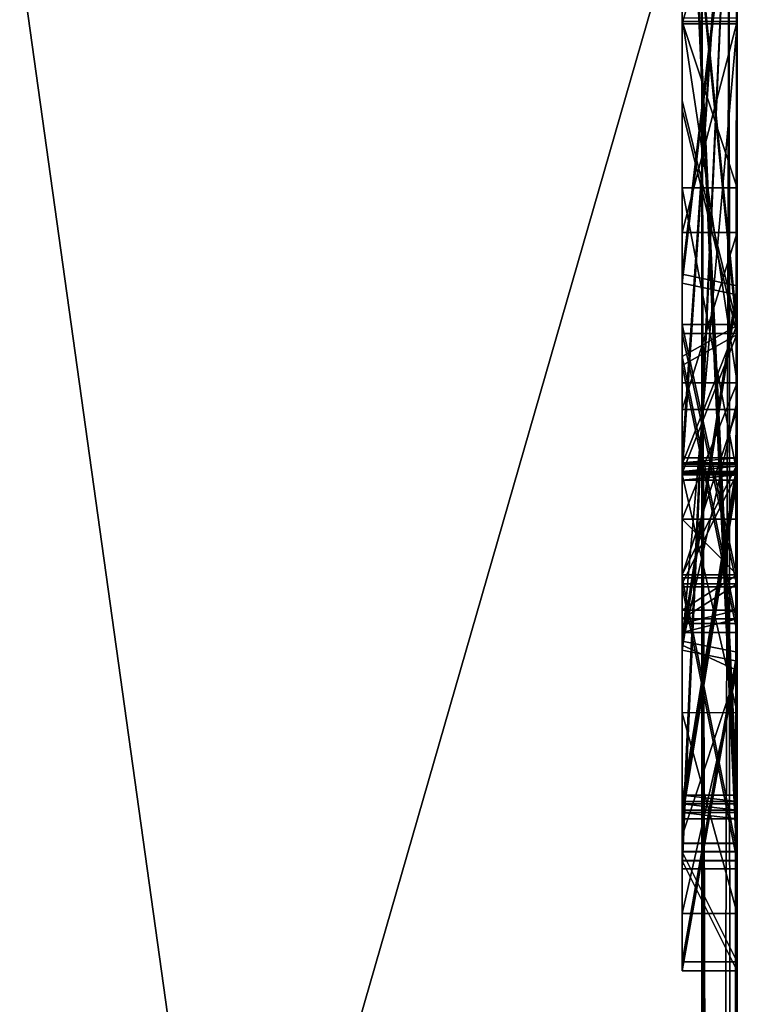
# Model space of a CAD drawing. Header units: millimetres. Extents: x -178 to 178, y -26 to 186.
# Tile 79 of 88: x 173.348 to 174, y 1.768 to 2.662. Entities that reach past the tile are written whole.
import ezdxf

# ---------------------------------------------------------------- set-up
doc = ezdxf.new("R2010")
doc.units = ezdxf.units.MM
doc.header["$LTSCALE"] = 52.148148
for name, color, linetype in [('878', 7, 'CONTINUOUS'), ('879', 7, 'CONTINUOUS'), ('892', 7, 'CONTINUOUS'), ('894', 7, 'CONTINUOUS'), ('896', 7, 'CONTINUOUS'), ('900', 7, 'CONTINUOUS'), ('901', 7, 'CONTINUOUS'), ('902', 7, 'CONTINUOUS'), ('903', 7, 'CONTINUOUS'), ('904', 7, 'CONTINUOUS'), ('905', 7, 'CONTINUOUS'), ('906', 7, 'CONTINUOUS'), ('907', 7, 'CONTINUOUS'), ('908', 7, 'CONTINUOUS'), ('909', 7, 'CONTINUOUS'), ('910', 7, 'CONTINUOUS'), ('911', 7, 'CONTINUOUS'), ('912', 7, 'CONTINUOUS'), ('913', 7, 'CONTINUOUS'), ('914', 7, 'CONTINUOUS'), ('915', 7, 'CONTINUOUS'), ('916', 7, 'CONTINUOUS'), ('917', 7, 'CONTINUOUS'), ('918', 7, 'CONTINUOUS'), ('920', 7, 'CONTINUOUS'), ('921', 7, 'CONTINUOUS'), ('922', 7, 'CONTINUOUS'), ('923', 7, 'CONTINUOUS'), ('924', 7, 'CONTINUOUS'), ('925', 7, 'CONTINUOUS'), ('926', 7, 'CONTINUOUS'), ('928', 7, 'CONTINUOUS'), ('929', 7, 'CONTINUOUS'), ('930', 7, 'CONTINUOUS'), ('931', 7, 'CONTINUOUS'), ('935', 7, 'CONTINUOUS'), ('936', 7, 'CONTINUOUS'), ('937', 7, 'CONTINUOUS'), ('938', 7, 'CONTINUOUS'), ('942', 7, 'CONTINUOUS'), ('943', 7, 'CONTINUOUS'), ('944', 7, 'CONTINUOUS'), ('945', 7, 'CONTINUOUS'), ('949', 7, 'CONTINUOUS'), ('950', 7, 'CONTINUOUS'), ('951', 7, 'CONTINUOUS'), ('952', 7, 'CONTINUOUS'), ('957', 7, 'CONTINUOUS'), ('959', 7, 'CONTINUOUS'), ('960', 7, 'CONTINUOUS'), ('961', 7, 'CONTINUOUS'), ('962', 7, 'CONTINUOUS'), ('963', 7, 'CONTINUOUS'), ('964', 7, 'CONTINUOUS'), ('966', 7, 'CONTINUOUS'), ('968', 7, 'CONTINUOUS'), ('969', 7, 'CONTINUOUS'), ('970', 7, 'CONTINUOUS'), ('971', 7, 'CONTINUOUS'), ('972', 7, 'CONTINUOUS'), ('973', 7, 'CONTINUOUS')]:
    doc.layers.add(name, color=color, linetype=linetype)

msp = doc.modelspace()

# ---------------------------------------------------------------- linework, layer by layer
at = {"layer": '878', "linetype": 'Continuous'}
for points in [[(173.99481, -1.57332, -19.63872), (173.99963, 3, -19.77523), (173.99267, 2.84012, -19.62661), (173.99481, -1.57332, -19.63872)], [(173.99481, -1.57332, -19.63872), (174, -1.41951, -19.80038), (173.99963, 3, -19.77523), (173.99481, -1.57332, -19.63872)], [(174, -1.41951, -19.80038), (173.99991, 3, -19.79678), (173.99963, 3, -19.77523), (174, -1.41951, -19.80038)], [(174, -1.41951, -19.80038), (174, 3, -19.81834), (173.99991, 3, -19.79678), (174, -1.41951, -19.80038)], [(173.9793, -1.72608, -19.4781), (173.99267, 2.84012, -19.62661), (173.96779, 2.78208, -19.41745), (173.9793, -1.72608, -19.4781)], [(173.9793, -1.72608, -19.4781), (173.99481, -1.57332, -19.63872), (173.99267, 2.84012, -19.62661), (173.9793, -1.72608, -19.4781)], [(173.12015, -1.71178, -17.89525), (173.96779, -1.71789, -19.39916), (173.33843, 2.78733, -18.12336), (173.12015, -1.71178, -17.89525)], [(173.96779, -1.71789, -19.39916), (173.96779, 2.78208, -19.41745), (173.33843, 2.78733, -18.12336), (173.96779, -1.71789, -19.39916)], [(173.9793, -1.72608, -19.4781), (173.96779, 2.78208, -19.41745), (173.9739, -1.72002, -19.43887), (173.9793, -1.72608, -19.4781)], [(173.9739, -1.72002, -19.43887), (173.96779, 2.78208, -19.41745), (173.96779, -1.71789, -19.39916), (173.9739, -1.72002, -19.43887)]]:
    msp.add_3dface(points, dxfattribs=at)
at = {"layer": '879', "linetype": 'Continuous'}
for points in [[(174, -1.41951, -19.80038), (174, -2.7215, -340.29774), (174, 3, -19.81834), (174, -1.41951, -19.80038)], [(174, 3, -120.2807), (174, -2.7215, -340.29774), (174, -2.5736, -339.9448), (174, 3, -120.2807)], [(174, -2.7215, -340.29774), (174, 3, -120.2807), (174, 2.84649, -120.28008), (174, -2.7215, -340.29774)], [(174, 3, -19.81834), (174, -2.7215, -340.29774), (174, 1.95797, -99.19937), (174, 3, -19.81834)], [(174, 2.98048, -339.8209), (174, 3, -120.2807), (174, -2.21948, -339.79977), (174, 2.98048, -339.8209)], [(174, -2.21948, -339.79977), (174, 3, -120.2807), (174, -2.5736, -339.9448), (174, -2.21948, -339.79977)], [(174, 3, -118.28069), (174, 2.85462, -118.2801), (174, 2.14735, -118.85415), (174, 3, -118.28069)], [(174, 2.87764, -120.01097), (174, 3, -118.28069), (174, 2.37655, -119.96475), (174, 2.87764, -120.01097)], [(174, 2.37655, -119.96475), (174, 3, -118.28069), (174, 2.10589, -119.59257), (174, 2.37655, -119.96475)], [(174, 2.10589, -119.59257), (174, 3, -118.28069), (174, 2.11804, -119.49202), (174, 2.10589, -119.59257)], [(174, 2.11804, -119.49202), (174, 3, -118.28069), (174, 2.14996, -119.39623), (174, 2.11804, -119.49202)], [(174, 2.14996, -119.39623), (174, 3, -118.28069), (174, 2.25055, -119.20657), (174, 2.14996, -119.39623)], [(174, 2.25055, -119.20657), (174, 3, -118.28069), (174, 2.37748, -119.01374), (174, 2.25055, -119.20657)], [(174, 2.37748, -119.01374), (174, 3, -118.28069), (174, 2.14735, -118.85415), (174, 2.37748, -119.01374)], [(174, 3, -116.00191), (174, 1.89094, -115.69804), (174, 2.15548, -116.85417), (174, 3, -116.00191)], [(174, 2.88576, -118.01099), (174, 3, -116.00191), (174, 2.38468, -117.96476), (174, 2.88576, -118.01099)], [(174, 2.38468, -117.96476), (174, 3, -116.00191), (174, 2.11402, -117.59259), (174, 2.38468, -117.96476)], [(174, 2.11402, -117.59259), (174, 3, -116.00191), (174, 2.12617, -117.49204), (174, 2.11402, -117.59259)], [(174, 2.12617, -117.49204), (174, 3, -116.00191), (174, 2.15808, -117.39625), (174, 2.12617, -117.49204)], [(174, 2.15808, -117.39625), (174, 3, -116.00191), (174, 2.3856, -117.01376), (174, 2.15808, -117.39625)], [(174, 2.3856, -117.01376), (174, 3, -116.00191), (174, 2.15548, -116.85417), (174, 2.3856, -117.01376)], [(174, 3, -115.22853), (174, 3, -114.28721), (174, 1.8911, -115.65957), (174, 3, -115.22853)], [(174, 3, -114.28721), (174, 1.89848, -113.84348), (174, 1.8911, -115.65957), (174, 3, -114.28721)], [(174, 3, -113.51682), (174, 3, -112.15151), (174, 1.89863, -113.80502), (174, 3, -113.51682)], [(174, 3, -112.15151), (174, 1.90657, -111.85191), (174, 1.89863, -113.80502), (174, 3, -112.15151)], [(174, 3, -111.38848), (174, 3, -110.43479), (174, 1.90672, -111.81345), (174, 3, -111.38848)], [(174, 3, -110.43479), (174, 1.9141, -109.99736), (174, 1.90672, -111.81345), (174, 3, -110.43479)], [(174, 2.65887, -107.58691), (174, 3, -109.67478), (174, 2.83374, -107.56507), (174, 2.65887, -107.58691)], [(174, 3, -109.67478), (174, 2.65887, -107.58691), (174, 1.91426, -109.9589), (174, 3, -109.67478)], [(174, 3, -107.17913), (174, 3, -103.31903), (174, 2.66082, -106.07128), (174, 3, -107.17913)], [(174, 2.97973, -107.19525), (174, 3, -107.17913), (174, 2.33268, -107.17863), (174, 2.97973, -107.19525)], [(174, 2.33268, -107.17863), (174, 3, -107.17913), (174, 2.20876, -106.98949), (174, 2.33268, -107.17863)], [(174, 2.20876, -106.98949), (174, 3, -107.17913), (174, 2.66082, -106.07128), (174, 2.20876, -106.98949)], [(174, 2.24425, -104.46981), (174, 3, -103.31903), (174, 2.24894, -103.31597), (174, 2.24425, -104.46981)], [(174, 3, -103.31903), (174, 2.24425, -104.46981), (174, 2.50981, -105.81705), (174, 3, -103.31903)], [(174, 2.66082, -106.07128), (174, 3, -103.31903), (174, 2.50981, -105.81705), (174, 2.66082, -106.07128)], [(174, 3, -103.04979), (174, 3, -101.39593), (174, 1.94234, -103.0455), (174, 3, -103.04979)], [(174, 2.25206, -102.54675), (174, 3, -101.39593), (174, 2.25675, -101.39291), (174, 2.25206, -102.54675)], [(174, 3, -101.39593), (174, 2.25206, -102.54675), (174, 1.94234, -103.0455), (174, 3, -101.39593)], [(174, 3, -101.1267), (174, 3, -99.47284), (174, 1.95015, -101.12243), (174, 3, -101.1267)], [(174, 2.25987, -100.62369), (174, 3, -99.47284), (174, 2.26456, -99.46985), (174, 2.25987, -100.62369)], [(174, 3, -99.47284), (174, 2.25987, -100.62369), (174, 1.95015, -101.12243), (174, 3, -99.47284)], [(174, 3, -99.20361), (174, 3, -19.81834), (174, 1.95797, -99.19937), (174, 3, -99.20361)], [(174, 2.66417, -107.31769), (174, 2.97973, -107.19525), (174, 2.33268, -107.17863), (174, 2.66417, -107.31769)], [(174, 2.85462, -118.2801), (174, 2.42062, -118.25624), (174, 2.14735, -118.85415), (174, 2.85462, -118.2801)], [(174, 2.41249, -120.25623), (174, -2.7215, -340.29774), (174, 2.84649, -120.28008), (174, 2.41249, -120.25623)], [(174, 2.15815, -106.72789), (174, 2.20876, -106.98949), (174, 2.66082, -106.07128), (174, 2.15815, -106.72789)], [(174, 2.30827, -106.34736), (174, 2.15815, -106.72789), (174, 2.66082, -106.07128), (174, 2.30827, -106.34736)], [(174, 2.46913, -106.19644), (174, 2.30827, -106.34736), (174, 2.66082, -106.07128), (174, 2.46913, -106.19644)], [(174, 2.65887, -107.58691), (174, 2.31646, -107.50609), (174, 1.91426, -109.9589), (174, 2.65887, -107.58691)], [(174, 2.50981, -105.81705), (174, 2.24425, -104.46981), (174, 2.24964, -105.97953), (174, 2.50981, -105.81705)], [(174, 2.42062, -118.25624), (174, 2.08797, -118.14734), (174, 1.89814, -119.18556), (174, 2.42062, -118.25624)], [(174, 2.14735, -118.85415), (174, 2.42062, -118.25624), (174, 1.89814, -119.18556), (174, 2.14735, -118.85415)], [(174, 2.07984, -120.14733), (174, -2.7215, -340.29774), (174, 2.41249, -120.25623), (174, 2.07984, -120.14733)], [(174, 2.25867, -117.20659), (174, 2.15808, -117.39625), (174, 2.3856, -117.01376), (174, 2.25867, -117.20659)], [(174, 2.31646, -107.50609), (174, 2.07131, -107.31548), (174, 1.91426, -109.9589), (174, 2.31646, -107.50609)], [(174, 2.25987, -100.62369), (174, 1.95218, -100.62244), (174, 1.95015, -101.12243), (174, 2.25987, -100.62369)], [(174, 2.25206, -102.54675), (174, 1.94437, -102.5455), (174, 1.94234, -103.0455), (174, 2.25206, -102.54675)], [(174, 2.24964, -105.97953), (174, 2.24425, -104.46981), (174, 2.03303, -106.18705), (174, 2.24964, -105.97953)], [(174, 2.24425, -104.46981), (174, 1.93656, -104.46856), (174, 1.85046, -106.72664), (174, 2.24425, -104.46981)], [(174, 2.03303, -106.18705), (174, 2.24425, -104.46981), (174, 1.85046, -106.72664), (174, 2.03303, -106.18705)], [(174, 2.15548, -116.85417), (174, 1.89094, -115.69804), (174, 1.90626, -117.18558), (174, 2.15548, -116.85417)], [(174, 2.08797, -118.14734), (174, 1.80639, -117.57631), (174, 1.79826, -119.5763), (174, 2.08797, -118.14734)], [(174, 1.89814, -119.18556), (174, 2.08797, -118.14734), (174, 1.79826, -119.5763), (174, 1.89814, -119.18556)], [(174, 1.79826, -119.5763), (174, -2.7215, -340.29774), (174, 2.07984, -120.14733), (174, 1.79826, -119.5763)], [(174, 2.07131, -107.31548), (174, 1.85046, -106.72664), (174, 1.91426, -109.9589), (174, 2.07131, -107.31548)], [(174, 1.95797, -99.19937), (174, -2.7215, -340.29774), (174, 1.95218, -100.62244), (174, 1.95797, -99.19937)], [(174, 1.95218, -100.62244), (174, -2.7215, -340.29774), (174, 1.95015, -101.12243), (174, 1.95218, -100.62244)], [(174, 1.95015, -101.12243), (174, -2.7215, -340.29774), (174, 1.85046, -106.72664), (174, 1.95015, -101.12243)], [(174, 1.94437, -102.5455), (174, 1.95015, -101.12243), (174, 1.85046, -106.72664), (174, 1.94437, -102.5455)], [(174, 1.94234, -103.0455), (174, 1.94437, -102.5455), (174, 1.85046, -106.72664), (174, 1.94234, -103.0455)], [(174, 1.93656, -104.46856), (174, 1.94234, -103.0455), (174, 1.85046, -106.72664), (174, 1.93656, -104.46856)], [(174, 1.85046, -106.72664), (174, -2.7215, -340.29774), (174, 1.91426, -109.9589), (174, 1.85046, -106.72664)], [(174, 1.91426, -109.9589), (174, -2.7215, -340.29774), (174, 1.9141, -109.99736), (174, 1.91426, -109.9589)], [(174, 1.9141, -109.99736), (174, -2.7215, -340.29774), (174, 1.90672, -111.81345), (174, 1.9141, -109.99736)], [(174, 1.90672, -111.81345), (174, -2.7215, -340.29774), (174, 1.90657, -111.85191), (174, 1.90672, -111.81345)], [(174, 1.90657, -111.85191), (174, -2.7215, -340.29774), (174, 1.80639, -117.57631), (174, 1.90657, -111.85191)], [(174, 1.89863, -113.80502), (174, 1.90657, -111.85191), (174, 1.80639, -117.57631), (174, 1.89863, -113.80502)], [(174, 1.90626, -117.18558), (174, 1.89094, -115.69804), (174, 1.80639, -117.57631), (174, 1.90626, -117.18558)], [(174, 1.89848, -113.84348), (174, 1.89863, -113.80502), (174, 1.80639, -117.57631), (174, 1.89848, -113.84348)], [(174, 1.8911, -115.65957), (174, 1.89848, -113.84348), (174, 1.80639, -117.57631), (174, 1.8911, -115.65957)], [(174, 1.89094, -115.69804), (174, 1.8911, -115.65957), (174, 1.80639, -117.57631), (174, 1.89094, -115.69804)], [(174, 1.80639, -117.57631), (174, -2.7215, -340.29774), (174, 1.79826, -119.5763), (174, 1.80639, -117.57631)]]:
    msp.add_3dface(points, dxfattribs=at)
at = {"layer": '892', "linetype": 'Continuous'}
for points in [[(172.5, 2.94392, -348.82082), (172.5, -2.25604, -348.7997), (174, 2.94392, -348.82082), (172.5, 2.94392, -348.82082)], [(172.5, -2.25604, -348.7997), (174, -2.25604, -348.7997), (174, 2.94392, -348.82082), (172.5, -2.25604, -348.7997)]]:
    msp.add_3dface(points, dxfattribs=at)
at = {"layer": '894', "linetype": 'Continuous'}
for points in [[(174, 2.94392, -348.82082), (174, -2.25604, -348.7997), (174, 2.9297, -352.32079), (174, 2.94392, -348.82082)], [(174, -2.25604, -348.7997), (174, -2.27026, -352.29967), (174, 2.9297, -352.32079), (174, -2.25604, -348.7997)]]:
    msp.add_3dface(points, dxfattribs=at)
at = {"layer": '896', "linetype": 'Continuous'}
for points in [[(174, -2.27026, -352.29967), (172.5, -2.27026, -352.29967), (172.5, 2.9297, -352.32079), (174, -2.27026, -352.29967)], [(174, -2.27026, -352.29967), (172.5, 2.9297, -352.32079), (174, 2.9297, -352.32079), (174, -2.27026, -352.29967)]]:
    msp.add_3dface(points, dxfattribs=at)
at = {"layer": '900', "linetype": 'Continuous'}
for points in [[(174, 2.98048, -339.8209), (174, -2.21948, -339.79977), (172.5, 2.98048, -339.8209), (174, 2.98048, -339.8209)], [(172.5, 2.98048, -339.8209), (174, -2.21948, -339.79977), (172.5, -2.21948, -339.79977), (172.5, 2.98048, -339.8209)]]:
    msp.add_3dface(points, dxfattribs=at)
at = {"layer": '901', "linetype": 'Continuous'}
for points in [[(173.95, 3, -99.20361), (174, 3, -99.20361), (174, 1.95797, -99.19937), (173.95, 3, -99.20361)], [(173.95, 3, -99.20361), (174, 1.95797, -99.19937), (173.95, 1.95797, -99.19937), (173.95, 3, -99.20361)]]:
    msp.add_3dface(points, dxfattribs=at)
at = {"layer": '902', "linetype": 'Continuous'}
for points in [[(173.95, 3, -99.47284), (173.95, 3, -99.20361), (173.95, 2.26456, -99.46985), (173.95, 3, -99.47284)], [(173.95, 3, -99.20361), (173.95, 1.95797, -99.19937), (173.95, 2.26456, -99.46985), (173.95, 3, -99.20361)], [(173.95, 2.26456, -99.46985), (173.95, 1.95797, -99.19937), (173.95, 1.95218, -100.62244), (173.95, 2.26456, -99.46985)], [(173.95, 2.25987, -100.62369), (173.95, 2.26456, -99.46985), (173.95, 1.95218, -100.62244), (173.95, 2.25987, -100.62369)]]:
    msp.add_3dface(points, dxfattribs=at)
at = {"layer": '903', "linetype": 'Continuous'}
for points in [[(174, 3, -99.47284), (173.95, 3, -99.47284), (173.95, 2.26456, -99.46985), (174, 3, -99.47284)], [(174, 2.26456, -99.46985), (174, 3, -99.47284), (173.95, 2.26456, -99.46985), (174, 2.26456, -99.46985)]]:
    msp.add_3dface(points, dxfattribs=at)
at = {"layer": '904', "linetype": 'Continuous'}
for points in [[(174, 2.25987, -100.62369), (174, 2.26456, -99.46985), (173.95, 2.25987, -100.62369), (174, 2.25987, -100.62369)], [(174, 2.26456, -99.46985), (173.95, 2.26456, -99.46985), (173.95, 2.25987, -100.62369), (174, 2.26456, -99.46985)]]:
    msp.add_3dface(points, dxfattribs=at)
at = {"layer": '905', "linetype": 'Continuous'}
for points in [[(174, 1.95218, -100.62244), (174, 2.25987, -100.62369), (173.95, 1.95218, -100.62244), (174, 1.95218, -100.62244)], [(174, 2.25987, -100.62369), (173.95, 2.25987, -100.62369), (173.95, 1.95218, -100.62244), (174, 2.25987, -100.62369)]]:
    msp.add_3dface(points, dxfattribs=at)
at = {"layer": '906', "linetype": 'Continuous'}
for points in [[(174, 1.95797, -99.19937), (174, 1.95218, -100.62244), (173.95, 1.95797, -99.19937), (174, 1.95797, -99.19937)], [(173.95, 1.95797, -99.19937), (174, 1.95218, -100.62244), (173.95, 1.95218, -100.62244), (173.95, 1.95797, -99.19937)]]:
    msp.add_3dface(points, dxfattribs=at)
at = {"layer": '907', "linetype": 'Continuous'}
for points in [[(173.95, 3, -101.1267), (174, 3, -101.1267), (174, 1.95015, -101.12243), (173.95, 3, -101.1267)], [(173.95, 3, -101.1267), (174, 1.95015, -101.12243), (173.95, 1.95015, -101.12243), (173.95, 3, -101.1267)]]:
    msp.add_3dface(points, dxfattribs=at)
at = {"layer": '908', "linetype": 'Continuous'}
for points in [[(173.95, 3, -101.39593), (173.95, 3, -101.1267), (173.95, 2.25675, -101.39291), (173.95, 3, -101.39593)], [(173.95, 3, -101.1267), (173.95, 1.95015, -101.12243), (173.95, 2.25675, -101.39291), (173.95, 3, -101.1267)], [(173.95, 2.25675, -101.39291), (173.95, 1.95015, -101.12243), (173.95, 1.94437, -102.5455), (173.95, 2.25675, -101.39291)], [(173.95, 2.25206, -102.54675), (173.95, 2.25675, -101.39291), (173.95, 1.94437, -102.5455), (173.95, 2.25206, -102.54675)]]:
    msp.add_3dface(points, dxfattribs=at)
at = {"layer": '909', "linetype": 'Continuous'}
for points in [[(174, 3, -101.39593), (173.95, 3, -101.39593), (173.95, 2.25675, -101.39291), (174, 3, -101.39593)], [(174, 2.25675, -101.39291), (174, 3, -101.39593), (173.95, 2.25675, -101.39291), (174, 2.25675, -101.39291)]]:
    msp.add_3dface(points, dxfattribs=at)
at = {"layer": '910', "linetype": 'Continuous'}
for points in [[(174, 2.25206, -102.54675), (174, 2.25675, -101.39291), (173.95, 2.25206, -102.54675), (174, 2.25206, -102.54675)], [(174, 2.25675, -101.39291), (173.95, 2.25675, -101.39291), (173.95, 2.25206, -102.54675), (174, 2.25675, -101.39291)]]:
    msp.add_3dface(points, dxfattribs=at)
at = {"layer": '911', "linetype": 'Continuous'}
for points in [[(174, 1.94437, -102.5455), (174, 2.25206, -102.54675), (173.95, 1.94437, -102.5455), (174, 1.94437, -102.5455)], [(174, 2.25206, -102.54675), (173.95, 2.25206, -102.54675), (173.95, 1.94437, -102.5455), (174, 2.25206, -102.54675)]]:
    msp.add_3dface(points, dxfattribs=at)
at = {"layer": '912', "linetype": 'Continuous'}
for points in [[(174, 1.95015, -101.12243), (174, 1.94437, -102.5455), (173.95, 1.95015, -101.12243), (174, 1.95015, -101.12243)], [(173.95, 1.95015, -101.12243), (174, 1.94437, -102.5455), (173.95, 1.94437, -102.5455), (173.95, 1.95015, -101.12243)]]:
    msp.add_3dface(points, dxfattribs=at)
at = {"layer": '913', "linetype": 'Continuous'}
for points in [[(173.95, 3, -103.04979), (174, 3, -103.04979), (174, 1.94234, -103.0455), (173.95, 3, -103.04979)], [(173.95, 3, -103.04979), (174, 1.94234, -103.0455), (173.95, 1.94234, -103.0455), (173.95, 3, -103.04979)]]:
    msp.add_3dface(points, dxfattribs=at)
at = {"layer": '914', "linetype": 'Continuous'}
for points in [[(173.95, 3, -103.31903), (173.95, 3, -103.04979), (173.95, 2.24894, -103.31597), (173.95, 3, -103.31903)], [(173.95, 3, -103.04979), (173.95, 1.94234, -103.0455), (173.95, 2.24894, -103.31597), (173.95, 3, -103.04979)], [(173.95, 2.24894, -103.31597), (173.95, 1.94234, -103.0455), (173.95, 1.93656, -104.46856), (173.95, 2.24894, -103.31597)], [(173.95, 2.24425, -104.46981), (173.95, 2.24894, -103.31597), (173.95, 1.93656, -104.46856), (173.95, 2.24425, -104.46981)]]:
    msp.add_3dface(points, dxfattribs=at)
at = {"layer": '915', "linetype": 'Continuous'}
for points in [[(174, 3, -103.31903), (173.95, 3, -103.31903), (173.95, 2.24894, -103.31597), (174, 3, -103.31903)], [(174, 2.24894, -103.31597), (174, 3, -103.31903), (173.95, 2.24894, -103.31597), (174, 2.24894, -103.31597)]]:
    msp.add_3dface(points, dxfattribs=at)
at = {"layer": '916', "linetype": 'Continuous'}
for points in [[(174, 2.24425, -104.46981), (174, 2.24894, -103.31597), (173.95, 2.24425, -104.46981), (174, 2.24425, -104.46981)], [(174, 2.24894, -103.31597), (173.95, 2.24894, -103.31597), (173.95, 2.24425, -104.46981), (174, 2.24894, -103.31597)]]:
    msp.add_3dface(points, dxfattribs=at)
at = {"layer": '917', "linetype": 'Continuous'}
for points in [[(174, 1.93656, -104.46856), (174, 2.24425, -104.46981), (173.95, 1.93656, -104.46856), (174, 1.93656, -104.46856)], [(174, 2.24425, -104.46981), (173.95, 2.24425, -104.46981), (173.95, 1.93656, -104.46856), (174, 2.24425, -104.46981)]]:
    msp.add_3dface(points, dxfattribs=at)
at = {"layer": '918', "linetype": 'Continuous'}
for points in [[(174, 1.94234, -103.0455), (174, 1.93656, -104.46856), (173.95, 1.94234, -103.0455), (174, 1.94234, -103.0455)], [(173.95, 1.94234, -103.0455), (174, 1.93656, -104.46856), (173.95, 1.93656, -104.46856), (173.95, 1.94234, -103.0455)]]:
    msp.add_3dface(points, dxfattribs=at)
at = {"layer": '920', "linetype": 'Continuous'}
for points in [[(173.95, 2.83374, -107.56507), (173.95, 3, -107.50324), (173.95, 2.65887, -107.58691), (173.95, 2.83374, -107.56507)], [(173.95, 2.65887, -107.58691), (173.95, 3, -107.50324), (173.95, 2.0941, -107.3393), (173.95, 2.65887, -107.58691)], [(173.95, 2.0941, -107.3393), (173.95, 3, -107.50324), (173.95, 2.66417, -107.31769), (173.95, 2.0941, -107.3393)], [(173.95, 2.3327, -107.17866), (173.95, 2.0941, -107.3393), (173.95, 2.66417, -107.31769), (173.95, 2.3327, -107.17866)], [(173.95, 2.24927, -105.9798), (173.95, 2.03266, -106.18753), (173.95, 2.66082, -106.07128), (173.95, 2.24927, -105.9798)], [(173.95, 2.66082, -106.07128), (173.95, 2.03266, -106.18753), (173.95, 2.46916, -106.19641), (173.95, 2.66082, -106.07128)], [(173.95, 2.50981, -105.81705), (173.95, 2.24927, -105.9798), (173.95, 2.66082, -106.07128), (173.95, 2.50981, -105.81705)], [(173.95, 2.03266, -106.18753), (173.95, 1.85046, -106.72664), (173.95, 2.46916, -106.19641), (173.95, 2.03266, -106.18753)], [(173.95, 2.46916, -106.19641), (173.95, 1.85046, -106.72664), (173.95, 2.30831, -106.34731), (173.95, 2.46916, -106.19641)], [(173.95, 1.92111, -107.08476), (173.95, 2.0941, -107.3393), (173.95, 2.3327, -107.17866), (173.95, 1.92111, -107.08476)], [(173.95, 2.20876, -106.9895), (173.95, 1.92111, -107.08476), (173.95, 2.3327, -107.17866), (173.95, 2.20876, -106.9895)], [(173.95, 2.30831, -106.34731), (173.95, 1.85046, -106.72664), (173.95, 2.15815, -106.72789), (173.95, 2.30831, -106.34731)], [(173.95, 2.15815, -106.72789), (173.95, 1.92111, -107.08476), (173.95, 2.20876, -106.9895), (173.95, 2.15815, -106.72789)], [(173.95, 1.85046, -106.72664), (173.95, 1.92111, -107.08476), (173.95, 2.15815, -106.72789), (173.95, 1.85046, -106.72664)]]:
    msp.add_3dface(points, dxfattribs=at)
at = {"layer": '921', "linetype": 'Continuous'}
for points in [[(174, 2.65887, -107.58691), (174, 2.83374, -107.56507), (173.95, 2.65887, -107.58691), (174, 2.65887, -107.58691)], [(174, 2.83374, -107.56507), (173.95, 2.83374, -107.56507), (173.95, 2.65887, -107.58691), (174, 2.83374, -107.56507)]]:
    msp.add_3dface(points, dxfattribs=at)
at = {"layer": '922', "linetype": 'Continuous'}
for points in [[(174, 2.31646, -107.50609), (174, 2.65887, -107.58691), (173.95, 2.0941, -107.3393), (174, 2.31646, -107.50609)], [(174, 2.65887, -107.58691), (173.95, 2.65887, -107.58691), (173.95, 2.0941, -107.3393), (174, 2.65887, -107.58691)], [(174, 2.07131, -107.31548), (174, 2.31646, -107.50609), (173.95, 2.0941, -107.3393), (174, 2.07131, -107.31548)], [(174, 2.07131, -107.31548), (173.95, 2.0941, -107.3393), (173.95, 1.92111, -107.08476), (174, 2.07131, -107.31548)], [(174, 1.85046, -106.72664), (174, 2.07131, -107.31548), (173.95, 1.85046, -106.72664), (174, 1.85046, -106.72664)], [(174, 2.07131, -107.31548), (173.95, 1.92111, -107.08476), (173.95, 1.85046, -106.72664), (174, 2.07131, -107.31548)]]:
    msp.add_3dface(points, dxfattribs=at)
at = {"layer": '923', "linetype": 'Continuous'}
for points in [[(174, 2.50981, -105.81705), (174, 2.24964, -105.97953), (173.95, 2.50981, -105.81705), (174, 2.50981, -105.81705)], [(174, 2.24964, -105.97953), (173.95, 2.24927, -105.9798), (173.95, 2.50981, -105.81705), (174, 2.24964, -105.97953)], [(174, 2.24964, -105.97953), (174, 2.03303, -106.18705), (173.95, 2.24927, -105.9798), (174, 2.24964, -105.97953)], [(174, 2.03303, -106.18705), (173.95, 2.03266, -106.18753), (173.95, 2.24927, -105.9798), (174, 2.03303, -106.18705)], [(174, 2.03303, -106.18705), (174, 1.85046, -106.72664), (173.95, 2.03266, -106.18753), (174, 2.03303, -106.18705)], [(174, 1.85046, -106.72664), (173.95, 1.85046, -106.72664), (173.95, 2.03266, -106.18753), (174, 1.85046, -106.72664)]]:
    msp.add_3dface(points, dxfattribs=at)
at = {"layer": '924', "linetype": 'Continuous'}
for points in [[(174, 2.66082, -106.07128), (174, 2.50981, -105.81705), (173.95, 2.66082, -106.07128), (174, 2.66082, -106.07128)], [(174, 2.50981, -105.81705), (173.95, 2.50981, -105.81705), (173.95, 2.66082, -106.07128), (174, 2.50981, -105.81705)]]:
    msp.add_3dface(points, dxfattribs=at)
at = {"layer": '925', "linetype": 'Continuous'}
for points in [[(174, 2.46913, -106.19644), (174, 2.66082, -106.07128), (173.95, 2.46916, -106.19641), (174, 2.46913, -106.19644)], [(174, 2.66082, -106.07128), (173.95, 2.66082, -106.07128), (173.95, 2.46916, -106.19641), (174, 2.66082, -106.07128)], [(174, 2.46913, -106.19644), (173.95, 2.46916, -106.19641), (173.95, 2.30831, -106.34731), (174, 2.46913, -106.19644)], [(174, 2.30827, -106.34736), (174, 2.46913, -106.19644), (173.95, 2.30831, -106.34731), (174, 2.30827, -106.34736)], [(174, 2.30827, -106.34736), (173.95, 2.30831, -106.34731), (173.95, 2.15815, -106.72789), (174, 2.30827, -106.34736)], [(174, 2.15815, -106.72789), (174, 2.30827, -106.34736), (173.95, 2.15815, -106.72789), (174, 2.15815, -106.72789)]]:
    msp.add_3dface(points, dxfattribs=at)
at = {"layer": '926', "linetype": 'Continuous'}
for points in [[(174, 2.66417, -107.31769), (174, 2.33268, -107.17863), (173.95, 2.66417, -107.31769), (174, 2.66417, -107.31769)], [(174, 2.33268, -107.17863), (173.95, 2.3327, -107.17866), (173.95, 2.66417, -107.31769), (174, 2.33268, -107.17863)], [(174, 2.33268, -107.17863), (173.95, 2.20876, -106.9895), (173.95, 2.3327, -107.17866), (174, 2.33268, -107.17863)], [(174, 2.33268, -107.17863), (174, 2.20876, -106.98949), (173.95, 2.20876, -106.9895), (174, 2.33268, -107.17863)], [(174, 2.20876, -106.98949), (174, 2.15815, -106.72789), (173.95, 2.20876, -106.9895), (174, 2.20876, -106.98949)], [(174, 2.15815, -106.72789), (173.95, 2.15815, -106.72789), (173.95, 2.20876, -106.9895), (174, 2.15815, -106.72789)]]:
    msp.add_3dface(points, dxfattribs=at)
at = {"layer": '928', "linetype": 'Continuous'}
for points in [[(173.95, 3, -109.67478), (174, 3, -109.67478), (174, 1.91426, -109.9589), (173.95, 3, -109.67478)], [(173.95, 3, -109.67478), (174, 1.91426, -109.9589), (173.95, 1.91426, -109.9589), (173.95, 3, -109.67478)]]:
    msp.add_3dface(points, dxfattribs=at)
at = {"layer": '929', "linetype": 'Continuous'}
for points in [[(173.95, 3, -110.43479), (173.95, 1.91426, -109.9589), (173.95, 1.9141, -109.99736), (173.95, 3, -110.43479)], [(173.95, 1.91426, -109.9589), (173.95, 3, -110.43479), (173.95, 2.71386, -110.02946), (173.95, 1.91426, -109.9589)], [(173.95, 3, -109.67478), (173.95, 1.91426, -109.9589), (173.95, 2.71386, -110.02946), (173.95, 3, -109.67478)]]:
    msp.add_3dface(points, dxfattribs=at)
at = {"layer": '930', "linetype": 'Continuous'}
for points in [[(174, 3, -110.43479), (173.95, 3, -110.43479), (173.95, 1.9141, -109.99736), (174, 3, -110.43479)], [(174, 1.9141, -109.99736), (174, 3, -110.43479), (173.95, 1.9141, -109.99736), (174, 1.9141, -109.99736)]]:
    msp.add_3dface(points, dxfattribs=at)
at = {"layer": '931', "linetype": 'Continuous'}
for points in [[(174, 1.91426, -109.9589), (174, 1.9141, -109.99736), (173.95, 1.9141, -109.99736), (174, 1.91426, -109.9589)], [(173.95, 1.91426, -109.9589), (174, 1.91426, -109.9589), (173.95, 1.9141, -109.99736), (173.95, 1.91426, -109.9589)]]:
    msp.add_3dface(points, dxfattribs=at)
at = {"layer": '935', "linetype": 'Continuous'}
for points in [[(173.95, 3, -111.38848), (174, 3, -111.38848), (174, 1.90672, -111.81345), (173.95, 3, -111.38848)], [(173.95, 3, -111.38848), (174, 1.90672, -111.81345), (173.95, 1.90672, -111.81345), (173.95, 3, -111.38848)]]:
    msp.add_3dface(points, dxfattribs=at)
at = {"layer": '936', "linetype": 'Continuous'}
for points in [[(173.95, 3, -112.15151), (173.95, 1.90672, -111.81345), (173.95, 1.90657, -111.85191), (173.95, 3, -112.15151)], [(173.95, 1.90672, -111.81345), (173.95, 3, -112.15151), (173.95, 2.72169, -111.79873), (173.95, 1.90672, -111.81345)], [(173.95, 3, -111.38848), (173.95, 1.90672, -111.81345), (173.95, 2.72169, -111.79873), (173.95, 3, -111.38848)]]:
    msp.add_3dface(points, dxfattribs=at)
at = {"layer": '937', "linetype": 'Continuous'}
for points in [[(174, 3, -112.15151), (173.95, 3, -112.15151), (173.95, 1.90657, -111.85191), (174, 3, -112.15151)], [(174, 1.90657, -111.85191), (174, 3, -112.15151), (173.95, 1.90657, -111.85191), (174, 1.90657, -111.85191)]]:
    msp.add_3dface(points, dxfattribs=at)
at = {"layer": '938', "linetype": 'Continuous'}
for points in [[(174, 1.90672, -111.81345), (174, 1.90657, -111.85191), (173.95, 1.90657, -111.85191), (174, 1.90672, -111.81345)], [(173.95, 1.90672, -111.81345), (174, 1.90672, -111.81345), (173.95, 1.90657, -111.85191), (173.95, 1.90672, -111.81345)]]:
    msp.add_3dface(points, dxfattribs=at)
at = {"layer": '942', "linetype": 'Continuous'}
for points in [[(173.95, 3, -113.51682), (174, 3, -113.51682), (174, 1.89863, -113.80502), (173.95, 3, -113.51682)], [(173.95, 3, -113.51682), (174, 1.89863, -113.80502), (173.95, 1.89863, -113.80502), (173.95, 3, -113.51682)]]:
    msp.add_3dface(points, dxfattribs=at)
at = {"layer": '943', "linetype": 'Continuous'}
for points in [[(173.95, 3, -114.28721), (173.95, 1.89863, -113.80502), (173.95, 1.89848, -113.84348), (173.95, 3, -114.28721)], [(173.95, 1.89863, -113.80502), (173.95, 3, -114.28721), (173.95, 2.69823, -113.87558), (173.95, 1.89863, -113.80502)], [(173.95, 3, -113.51682), (173.95, 1.89863, -113.80502), (173.95, 2.69823, -113.87558), (173.95, 3, -113.51682)]]:
    msp.add_3dface(points, dxfattribs=at)
at = {"layer": '944', "linetype": 'Continuous'}
for points in [[(174, 3, -114.28721), (173.95, 3, -114.28721), (173.95, 1.89848, -113.84348), (174, 3, -114.28721)], [(174, 1.89848, -113.84348), (174, 3, -114.28721), (173.95, 1.89848, -113.84348), (174, 1.89848, -113.84348)]]:
    msp.add_3dface(points, dxfattribs=at)
at = {"layer": '945', "linetype": 'Continuous'}
for points in [[(174, 1.89863, -113.80502), (174, 1.89848, -113.84348), (173.95, 1.89848, -113.84348), (174, 1.89863, -113.80502)], [(173.95, 1.89863, -113.80502), (174, 1.89863, -113.80502), (173.95, 1.89848, -113.84348), (173.95, 1.89863, -113.80502)]]:
    msp.add_3dface(points, dxfattribs=at)
at = {"layer": '949', "linetype": 'Continuous'}
for points in [[(173.95, 3, -115.22853), (174, 3, -115.22853), (174, 1.8911, -115.65957), (173.95, 3, -115.22853)], [(173.95, 3, -115.22853), (174, 1.8911, -115.65957), (173.95, 1.8911, -115.65957), (173.95, 3, -115.22853)]]:
    msp.add_3dface(points, dxfattribs=at)
at = {"layer": '950', "linetype": 'Continuous'}
for points in [[(173.95, 3, -116.00191), (173.95, 1.8911, -115.65957), (173.95, 1.89094, -115.69804), (173.95, 3, -116.00191)], [(173.95, 1.8911, -115.65957), (173.95, 3, -116.00191), (173.95, 2.70607, -115.64486), (173.95, 1.8911, -115.65957)], [(173.95, 3, -115.22853), (173.95, 1.8911, -115.65957), (173.95, 2.70607, -115.64486), (173.95, 3, -115.22853)]]:
    msp.add_3dface(points, dxfattribs=at)
at = {"layer": '951', "linetype": 'Continuous'}
for points in [[(174, 3, -116.00191), (173.95, 3, -116.00191), (173.95, 1.89094, -115.69804), (174, 3, -116.00191)], [(174, 1.89094, -115.69804), (174, 3, -116.00191), (173.95, 1.89094, -115.69804), (174, 1.89094, -115.69804)]]:
    msp.add_3dface(points, dxfattribs=at)
at = {"layer": '952', "linetype": 'Continuous'}
for points in [[(174, 1.8911, -115.65957), (174, 1.89094, -115.69804), (173.95, 1.89094, -115.69804), (174, 1.8911, -115.65957)], [(173.95, 1.8911, -115.65957), (174, 1.8911, -115.65957), (173.95, 1.89094, -115.69804), (173.95, 1.8911, -115.65957)]]:
    msp.add_3dface(points, dxfattribs=at)
at = {"layer": '957', "linetype": 'Continuous'}
for points in [[(173.95, 3, -118.01145), (173.95, 2.88576, -118.01099), (173.95, 2.09786, -118.15367), (173.95, 3, -118.01145)], [(173.95, 2.85462, -118.2801), (173.95, 3, -118.01145), (173.95, 2.43124, -118.25767), (173.95, 2.85462, -118.2801)], [(173.95, 2.43124, -118.25767), (173.95, 3, -118.01145), (173.95, 2.09786, -118.15367), (173.95, 2.43124, -118.25767)], [(173.95, 2.09786, -118.15367), (173.95, 2.88576, -118.01099), (173.95, 2.58899, -118.00009), (173.95, 2.09786, -118.15367)], [(173.95, 2.35655, -117.95393), (173.95, 2.09786, -118.15367), (173.95, 2.58899, -118.00009), (173.95, 2.35655, -117.95393)], [(173.95, 2.15548, -116.85417), (173.95, 1.90653, -117.18507), (173.95, 2.3856, -117.01376), (173.95, 2.15548, -116.85417)], [(173.95, 2.3856, -117.01376), (173.95, 1.90653, -117.18507), (173.95, 2.25867, -117.20659), (173.95, 2.3856, -117.01376)], [(173.95, 2.11402, -117.59259), (173.95, 2.09786, -118.15367), (173.95, 2.35655, -117.95393), (173.95, 2.11402, -117.59259)], [(173.95, 1.90653, -117.18507), (173.95, 1.80639, -117.57631), (173.95, 2.25867, -117.20659), (173.95, 1.90653, -117.18507)], [(173.95, 2.25867, -117.20659), (173.95, 1.80639, -117.57631), (173.95, 2.15808, -117.39625), (173.95, 2.25867, -117.20659)], [(173.95, 2.15808, -117.39625), (173.95, 1.80639, -117.57631), (173.95, 2.12617, -117.49204), (173.95, 2.15808, -117.39625)], [(173.95, 2.12617, -117.49204), (173.95, 1.80639, -117.57631), (173.95, 2.11402, -117.59259), (173.95, 2.12617, -117.49204)], [(173.95, 1.80639, -117.57631), (173.95, 2.09786, -118.15367), (173.95, 2.11402, -117.59259), (173.95, 1.80639, -117.57631)]]:
    msp.add_3dface(points, dxfattribs=at)
at = {"layer": '959', "linetype": 'Continuous'}
for points in [[(174, 2.42062, -118.25624), (174, 2.85462, -118.2801), (173.95, 2.43124, -118.25767), (174, 2.42062, -118.25624)], [(174, 2.85462, -118.2801), (173.95, 2.85462, -118.2801), (173.95, 2.43124, -118.25767), (174, 2.85462, -118.2801)], [(174, 2.42062, -118.25624), (173.95, 2.43124, -118.25767), (173.95, 2.09786, -118.15367), (174, 2.42062, -118.25624)], [(174, 2.08797, -118.14734), (174, 2.42062, -118.25624), (173.95, 2.09786, -118.15367), (174, 2.08797, -118.14734)], [(174, 2.08797, -118.14734), (173.95, 2.09786, -118.15367), (173.95, 1.80639, -117.57631), (174, 2.08797, -118.14734)], [(174, 1.80639, -117.57631), (174, 2.08797, -118.14734), (173.95, 1.80639, -117.57631), (174, 1.80639, -117.57631)]]:
    msp.add_3dface(points, dxfattribs=at)
at = {"layer": '960', "linetype": 'Continuous'}
for points in [[(174, 2.15548, -116.85417), (174, 1.90626, -117.18558), (173.95, 2.15548, -116.85417), (174, 2.15548, -116.85417)], [(174, 1.90626, -117.18558), (173.95, 1.90653, -117.18507), (173.95, 2.15548, -116.85417), (174, 1.90626, -117.18558)], [(174, 1.90626, -117.18558), (174, 1.80639, -117.57631), (173.95, 1.90653, -117.18507), (174, 1.90626, -117.18558)], [(174, 1.80639, -117.57631), (173.95, 1.80639, -117.57631), (173.95, 1.90653, -117.18507), (174, 1.80639, -117.57631)]]:
    msp.add_3dface(points, dxfattribs=at)
at = {"layer": '961', "linetype": 'Continuous'}
for points in [[(174, 2.3856, -117.01376), (174, 2.15548, -116.85417), (173.95, 2.3856, -117.01376), (174, 2.3856, -117.01376)], [(174, 2.15548, -116.85417), (173.95, 2.15548, -116.85417), (173.95, 2.3856, -117.01376), (174, 2.15548, -116.85417)]]:
    msp.add_3dface(points, dxfattribs=at)
at = {"layer": '962', "linetype": 'Continuous'}
for points in [[(174, 2.25867, -117.20659), (174, 2.3856, -117.01376), (173.95, 2.25867, -117.20659), (174, 2.25867, -117.20659)], [(174, 2.3856, -117.01376), (173.95, 2.3856, -117.01376), (173.95, 2.25867, -117.20659), (174, 2.3856, -117.01376)], [(174, 2.15808, -117.39625), (174, 2.25867, -117.20659), (173.95, 2.15808, -117.39625), (174, 2.15808, -117.39625)], [(174, 2.25867, -117.20659), (173.95, 2.25867, -117.20659), (173.95, 2.15808, -117.39625), (174, 2.25867, -117.20659)]]:
    msp.add_3dface(points, dxfattribs=at)
at = {"layer": '963', "linetype": 'Continuous'}
for points in [[(174, 2.12617, -117.49204), (174, 2.15808, -117.39625), (173.95, 2.12617, -117.49204), (174, 2.12617, -117.49204)], [(174, 2.15808, -117.39625), (173.95, 2.15808, -117.39625), (173.95, 2.12617, -117.49204), (174, 2.15808, -117.39625)], [(174, 2.11402, -117.59259), (174, 2.12617, -117.49204), (173.95, 2.11402, -117.59259), (174, 2.11402, -117.59259)], [(174, 2.12617, -117.49204), (173.95, 2.12617, -117.49204), (173.95, 2.11402, -117.59259), (174, 2.12617, -117.49204)]]:
    msp.add_3dface(points, dxfattribs=at)
at = {"layer": '964', "linetype": 'Continuous'}
for points in [[(174, 2.88576, -118.01099), (174, 2.38468, -117.96476), (173.95, 2.88576, -118.01099), (174, 2.88576, -118.01099)], [(173.95, 2.88576, -118.01099), (174, 2.38468, -117.96476), (173.95, 2.58899, -118.00009), (173.95, 2.88576, -118.01099)], [(174, 2.38468, -117.96476), (173.95, 2.35655, -117.95393), (173.95, 2.58899, -118.00009), (174, 2.38468, -117.96476)], [(174, 2.38468, -117.96476), (174, 2.11402, -117.59259), (173.95, 2.35655, -117.95393), (174, 2.38468, -117.96476)], [(174, 2.11402, -117.59259), (173.95, 2.11402, -117.59259), (173.95, 2.35655, -117.95393), (174, 2.11402, -117.59259)]]:
    msp.add_3dface(points, dxfattribs=at)
at = {"layer": '966', "linetype": 'Continuous'}
for points in [[(173.95, 3, -120.01147), (173.95, 2.87764, -120.01097), (173.95, 2.08974, -120.15365), (173.95, 3, -120.01147)], [(173.95, 2.84649, -120.28008), (173.95, 3, -120.01147), (173.95, 2.42311, -120.25765), (173.95, 2.84649, -120.28008)], [(173.95, 2.42311, -120.25765), (173.95, 3, -120.01147), (173.95, 2.08974, -120.15365), (173.95, 2.42311, -120.25765)], [(173.95, 2.08974, -120.15365), (173.95, 2.87764, -120.01097), (173.95, 2.58087, -120.00008), (173.95, 2.08974, -120.15365)], [(173.95, 2.34843, -119.95391), (173.95, 2.08974, -120.15365), (173.95, 2.58087, -120.00008), (173.95, 2.34843, -119.95391)], [(173.95, 2.14735, -118.85415), (173.95, 1.89841, -119.18505), (173.95, 2.37748, -119.01374), (173.95, 2.14735, -118.85415)], [(173.95, 2.37748, -119.01374), (173.95, 1.89841, -119.18505), (173.95, 2.25055, -119.20657), (173.95, 2.37748, -119.01374)], [(173.95, 2.10589, -119.59257), (173.95, 2.08974, -120.15365), (173.95, 2.34843, -119.95391), (173.95, 2.10589, -119.59257)], [(173.95, 1.89841, -119.18505), (173.95, 1.79826, -119.5763), (173.95, 2.25055, -119.20657), (173.95, 1.89841, -119.18505)], [(173.95, 2.25055, -119.20657), (173.95, 1.79826, -119.5763), (173.95, 2.14996, -119.39623), (173.95, 2.25055, -119.20657)], [(173.95, 2.14996, -119.39623), (173.95, 1.79826, -119.5763), (173.95, 2.11804, -119.49202), (173.95, 2.14996, -119.39623)], [(173.95, 2.11804, -119.49202), (173.95, 1.79826, -119.5763), (173.95, 2.10589, -119.59257), (173.95, 2.11804, -119.49202)], [(173.95, 1.79826, -119.5763), (173.95, 2.08974, -120.15365), (173.95, 2.10589, -119.59257), (173.95, 1.79826, -119.5763)]]:
    msp.add_3dface(points, dxfattribs=at)
at = {"layer": '968', "linetype": 'Continuous'}
for points in [[(174, 2.41249, -120.25623), (174, 2.84649, -120.28008), (173.95, 2.42311, -120.25765), (174, 2.41249, -120.25623)], [(174, 2.84649, -120.28008), (173.95, 2.84649, -120.28008), (173.95, 2.42311, -120.25765), (174, 2.84649, -120.28008)], [(174, 2.41249, -120.25623), (173.95, 2.42311, -120.25765), (173.95, 2.08974, -120.15365), (174, 2.41249, -120.25623)], [(174, 2.07984, -120.14733), (174, 2.41249, -120.25623), (173.95, 2.08974, -120.15365), (174, 2.07984, -120.14733)], [(174, 2.07984, -120.14733), (173.95, 2.08974, -120.15365), (173.95, 1.79826, -119.5763), (174, 2.07984, -120.14733)], [(174, 1.79826, -119.5763), (174, 2.07984, -120.14733), (173.95, 1.79826, -119.5763), (174, 1.79826, -119.5763)]]:
    msp.add_3dface(points, dxfattribs=at)
at = {"layer": '969', "linetype": 'Continuous'}
for points in [[(174, 2.14735, -118.85415), (174, 1.89814, -119.18556), (173.95, 2.14735, -118.85415), (174, 2.14735, -118.85415)], [(174, 1.89814, -119.18556), (173.95, 1.89841, -119.18505), (173.95, 2.14735, -118.85415), (174, 1.89814, -119.18556)], [(174, 1.89814, -119.18556), (174, 1.79826, -119.5763), (173.95, 1.89841, -119.18505), (174, 1.89814, -119.18556)], [(174, 1.79826, -119.5763), (173.95, 1.79826, -119.5763), (173.95, 1.89841, -119.18505), (174, 1.79826, -119.5763)]]:
    msp.add_3dface(points, dxfattribs=at)
at = {"layer": '970', "linetype": 'Continuous'}
for points in [[(174, 2.37748, -119.01374), (174, 2.14735, -118.85415), (173.95, 2.37748, -119.01374), (174, 2.37748, -119.01374)], [(174, 2.14735, -118.85415), (173.95, 2.14735, -118.85415), (173.95, 2.37748, -119.01374), (174, 2.14735, -118.85415)]]:
    msp.add_3dface(points, dxfattribs=at)
at = {"layer": '971', "linetype": 'Continuous'}
for points in [[(174, 2.25055, -119.20657), (174, 2.37748, -119.01374), (173.95, 2.25055, -119.20657), (174, 2.25055, -119.20657)], [(174, 2.37748, -119.01374), (173.95, 2.37748, -119.01374), (173.95, 2.25055, -119.20657), (174, 2.37748, -119.01374)], [(174, 2.14996, -119.39623), (174, 2.25055, -119.20657), (173.95, 2.14996, -119.39623), (174, 2.14996, -119.39623)], [(174, 2.25055, -119.20657), (173.95, 2.25055, -119.20657), (173.95, 2.14996, -119.39623), (174, 2.25055, -119.20657)]]:
    msp.add_3dface(points, dxfattribs=at)
at = {"layer": '972', "linetype": 'Continuous'}
for points in [[(174, 2.11804, -119.49202), (174, 2.14996, -119.39623), (173.95, 2.11804, -119.49202), (174, 2.11804, -119.49202)], [(174, 2.14996, -119.39623), (173.95, 2.14996, -119.39623), (173.95, 2.11804, -119.49202), (174, 2.14996, -119.39623)], [(174, 2.10589, -119.59257), (174, 2.11804, -119.49202), (173.95, 2.10589, -119.59257), (174, 2.10589, -119.59257)], [(174, 2.11804, -119.49202), (173.95, 2.11804, -119.49202), (173.95, 2.10589, -119.59257), (174, 2.11804, -119.49202)]]:
    msp.add_3dface(points, dxfattribs=at)
at = {"layer": '973', "linetype": 'Continuous'}
for points in [[(174, 2.87764, -120.01097), (174, 2.37655, -119.96475), (173.95, 2.87764, -120.01097), (174, 2.87764, -120.01097)], [(173.95, 2.87764, -120.01097), (174, 2.37655, -119.96475), (173.95, 2.58087, -120.00008), (173.95, 2.87764, -120.01097)], [(174, 2.37655, -119.96475), (173.95, 2.34843, -119.95391), (173.95, 2.58087, -120.00008), (174, 2.37655, -119.96475)], [(174, 2.37655, -119.96475), (174, 2.10589, -119.59257), (173.95, 2.34843, -119.95391), (174, 2.37655, -119.96475)], [(174, 2.10589, -119.59257), (173.95, 2.10589, -119.59257), (173.95, 2.34843, -119.95391), (174, 2.10589, -119.59257)]]:
    msp.add_3dface(points, dxfattribs=at)

doc.saveas('drawing.dxf')
